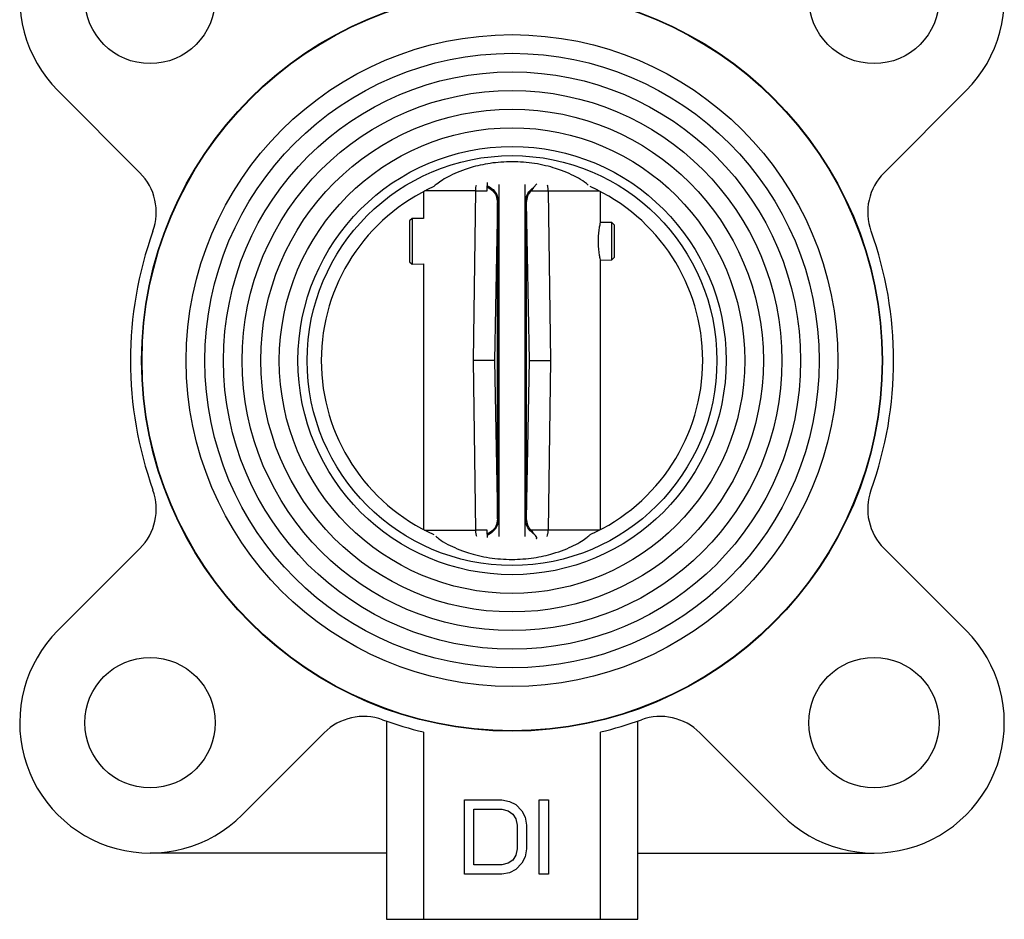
# Model space of a CAD drawing. Header units: millimetres. Extents: x 266 to 1205, y 112 to 961.
# Tile 9 of 27: x 783 to 888, y 390 to 487. Entities that reach past the tile are written whole.
import ezdxf

# ---------------------------------------------------------------- set-up
doc = ezdxf.new("R2010")
doc.units = ezdxf.units.MM

msp = doc.modelspace()

# ---------------------------------------------------------------- linework, layer by layer
at = {"color": 7, "linetype": 'Continuous', "lineweight": 25}
for p, q in [((786.81, 479.29), (795.62, 470.47)), ((875.57, 470.47), (884.39, 479.29)), ((826.79, 468.8), (826.81, 468.8)), ((832.94, 469.41), (832.94, 469.28)), ((832.94, 468.96), (832.94, 469.08)), ((832.94, 468.52), (832.94, 468.96)), ((834.2, 469.2), (834.2, 431.4)), ((837, 431.4), (837, 469.2)), ((837.92, 468.89), (837.67, 468.53)), ((837.92, 468.89), (838.25, 469.29)), ((844.38, 468.8), (844.41, 468.8)), ((826.1, 468.45), (826.1, 465.54)), ((831.46, 450.3), (831.7, 468.51)), ((831.7, 468.51), (832.94, 468.52)), ((839.49, 468.51), (839.74, 450.3)), ((845.1, 465.14), (845.1, 468.45)), ((834.03, 467.28), (833.71, 450.3)), ((834.13, 467.36), (834.03, 467.28)), ((834.03, 433.31), (834.03, 467.28)), ((837.17, 467.28), (837.07, 467.36)), ((837.48, 450.3), (837.17, 467.28)), ((824.88, 465.57), (824.6, 465.29)), ((826.1, 465.54), (824.88, 465.57)), ((824.88, 465.57), (824.88, 460.65)), ((824.6, 465.29), (824.6, 460.92)), ((846.32, 465.11), (845.1, 465.14)), ((846.6, 464.83), (846.32, 465.11)), ((846.32, 461.1), (846.32, 465.11)), ((846.6, 463.11), (846.6, 464.83)), ((846.6, 461.39), (846.6, 463.11)), ((846.32, 461.1), (846.6, 461.39)), ((824.6, 460.92), (824.88, 460.65)), ((824.88, 460.65), (826.1, 460.68)), ((826.1, 460.68), (826.1, 432.14)), ((845.1, 461.08), (846.32, 461.1)), ((845.1, 432.14), (845.1, 461.08)), ((831.7, 432.09), (831.46, 450.3)), ((833.71, 450.3), (834.03, 433.31)), ((837.17, 433.31), (837.48, 450.3)), ((839.74, 450.3), (839.49, 432.1)), ((834.03, 433.31), (834.13, 433.23)), ((837.07, 433.23), (837.17, 433.31)), ((826.79, 431.8), (826.81, 431.8)), ((832.94, 432.08), (831.7, 432.09)), ((832.94, 431.64), (832.94, 432.08)), ((832.94, 431.64), (832.94, 431.51)), ((837.66, 432.08), (837.91, 431.71)), ((844.38, 431.8), (844.41, 431.8)), ((832.94, 431.51), (832.94, 431.31)), ((795.62, 430.12), (786.81, 421.31)), ((884.39, 421.31), (875.57, 430.12)), ((822.1, 411.58), (822.1, 390.3)), ((849.1, 390.3), (849.1, 411.58)), ((806.61, 401.51), (815.42, 410.32)), ((826.1, 410.41), (826.1, 390.3)), ((845.1, 390.3), (845.1, 410.41)), ((855.77, 410.32), (864.59, 401.51)), ((830.51, 395.13), (830.51, 403.13)), ((830.51, 403.13), (834.51, 403.13)), ((834.51, 403.13), (835.34, 402.96)), ((838.51, 403.13), (839.51, 403.13)), ((838.51, 395.13), (838.51, 403.13)), ((839.51, 403.13), (839.51, 395.13)), ((831.51, 402.11), (834.51, 402.11)), ((831.51, 396.15), (831.51, 402.11)), ((834.51, 402.11), (835.17, 401.94)), ((835.34, 402.96), (836.01, 402.62)), ((836.01, 402.62), (836.67, 401.94)), ((835.17, 401.94), (835.67, 401.6)), ((835.67, 401.6), (836.01, 401.08)), ((836.01, 401.08), (836.17, 400.4)), ((836.67, 401.94), (837.01, 401.25)), ((837.01, 401.25), (837.17, 400.4)), ((836.17, 400.4), (836.17, 397.85)), ((837.17, 400.4), (837.17, 397.85)), ((836.17, 397.85), (836.01, 397.17)), ((837.17, 397.85), (837.01, 397)), ((822.1, 397.41), (796.71, 397.41)), ((836.01, 397.17), (835.67, 396.66)), ((837.01, 397), (836.67, 396.32)), ((849.1, 397.41), (874.49, 397.41)), ((834.51, 396.15), (831.51, 396.15)), ((835.17, 396.32), (834.51, 396.15)), ((835.67, 396.66), (835.17, 396.32)), ((836.01, 395.64), (835.34, 395.3)), ((836.67, 396.32), (836.01, 395.64)), ((834.51, 395.13), (830.51, 395.13)), ((835.34, 395.3), (834.51, 395.13)), ((839.51, 395.13), (838.51, 395.13)), ((822.1, 390.3), (826.1, 390.3)), ((826.1, 390.3), (845.1, 390.3)), ((845.1, 390.3), (849.1, 390.3))]:
    msp.add_line(p, q, dxfattribs=at)
at = {"color": 8, "linetype": 'Continuous', "lineweight": 25}
for p, q in [((831.7, 468.51), (826.2, 468.51)), ((839.49, 468.51), (844.99, 468.51)), ((826.2, 432.09), (831.7, 432.09)), ((845.01, 432.1), (839.49, 432.1))]:
    msp.add_line(p, q, dxfattribs=at)
at = {"color": 7, "linetype": 'Continuous', "lineweight": 25, "flags": 128}
msp.add_lwpolyline([(832.94, 469.28), (832.94, 469.26), (832.94, 469.23), (832.94, 469.21), (832.94, 469.18), (832.94, 469.16), (832.94, 469.13), (832.94, 469.11), (832.94, 469.08)], dxfattribs=at)
at = {"color": 7, "linetype": 'Continuous', "lineweight": 25}
for centre, radius in [((796.71, 489.19), 7), ((874.49, 489.19), 7), ((835.6, 450.3), 39.8), ((835.6, 450.3), 39.75), ((835.6, 450.3), 35), ((835.6, 450.3), 33), ((835.6, 450.3), 31), ((835.6, 450.3), 29), ((835.6, 450.3), 27), ((835.6, 450.3), 25), ((835.6, 450.3), 23), ((835.6, 450.3), 22.01), ((796.71, 411.41), 7), ((874.49, 411.41), 7)]:
    msp.add_circle(centre, radius, dxfattribs=at)
for centre, radius, start, end in [((796.71, 489.19), 14, 44.9994, 225.0006), ((874.49, 489.19), 14, 314.9994, 135.0006), ((791.38, 466.23), 6, 340.1842, 45.0006), ((879.81, 466.23), 6, 134.9994, 199.8158), ((835.6, 450.3), 20.49, 114.1627, 245.8373), ((835.6, 450.3), 20.49, 294.1627, 65.8373), ((835.6, 450.3), 41, 160.1842, 199.8158), ((835.6, 450.3), 41, 340.1842, 19.8158), ((791.38, 434.36), 6, 314.9994, 19.8158), ((879.81, 434.36), 6, 160.1842, 225.0006), ((796.71, 411.41), 14, 134.9994, 315.0006), ((874.49, 411.41), 14, 224.9994, 45.0006), ((819.66, 406.08), 6, 70.1842, 135.0006), ((835.6, 450.3), 41, 250.1842, 256.6024), ((835.6, 450.3), 41, 283.3976, 289.8158), ((851.53, 406.08), 6, 44.9994, 109.8158)]:
    msp.add_arc(centre, radius, start, end, dxfattribs=at)
for points, knots in [([(843.78, 469.15), (843.66, 469.26), (843.35, 469.52), (842.31, 470.15), (840.58, 470.91), (838.13, 471.51), (835.63, 471.71), (833.22, 471.53), (830.87, 470.99), (828.83, 470.15), (827.68, 469.42), (827.31, 469.08), (827.21, 468.99)], [0, 0, 0, 0, 0.054138, 0.137928, 0.276105, 0.384553, 0.486401, 0.58413, 0.681489, 0.81625, 0.953238, 1, 1, 1, 1]), ([(832.94, 469.08), (833.09, 469), (833.55, 468.74), (834.03, 468.18), (834.09, 467.63), (834.13, 467.36)], [0, 0, 0, 0, 0.200477, 0.605204, 1, 1, 1, 1]), ([(832.94, 468.96), (833.09, 468.87), (833.53, 468.6), (833.95, 468.04), (834, 467.52), (834.03, 467.28)], [0, 0, 0, 0, 0.211577, 0.638762, 1, 1, 1, 1]), ([(837.07, 467.36), (837.1, 467.67), (837.17, 468.26), (837.68, 468.69), (837.92, 468.89)], [0, 0, 0, 0, 0.530528, 1, 1, 1, 1]), ([(837.17, 467.28), (837.19, 467.52), (837.23, 467.98), (837.53, 468.35), (837.67, 468.53)], [0, 0, 0, 0, 0.524464, 1, 1, 1, 1]), ([(837.67, 468.53), (837.91, 468.52), (838.39, 468.52), (839.13, 468.51), (839.49, 468.51)], [0, 0, 0, 0, 0.499994, 1, 1, 1, 1]), ([(844.88, 463.11), (844.89, 463.24), (844.89, 463.51), (844.92, 464.01), (844.99, 464.57), (845.08, 465.02), (845.09, 465.08), (845.1, 465.11)], [0, 0, 0, 0, 0.126264, 0.253099, 0.504658, 0.757723, 1, 1, 1, 1]), ([(845.1, 461.11), (845.1, 461.11), (845.11, 461.06), (845.07, 461.24), (844.99, 461.66), (844.9, 462.32), (844.89, 462.85), (844.88, 463.11)], [0, 0, 0, 0, 0.004633, 0.252964, 0.501731, 0.750238, 1, 1, 1, 1]), ([(833.71, 450.3), (833.67, 450.3), (833.59, 450.3), (833.11, 450.3), (832.4, 450.3), (831.77, 450.3), (831.46, 450.3)], [0, 0, 0, 0, 0.244208, 0.498455, 0.753518, 1, 1, 1, 1]), ([(837.48, 450.3), (837.52, 450.3), (837.6, 450.3), (838.09, 450.3), (838.8, 450.3), (839.43, 450.3), (839.74, 450.3)], [0, 0, 0, 0, 0.244208, 0.498455, 0.753518, 1, 1, 1, 1]), ([(834.03, 433.31), (834.02, 433.17), (833.99, 432.75), (833.7, 432.15), (833.18, 431.8), (832.94, 431.64)], [0, 0, 0, 0, 0.211247, 0.637389, 1, 1, 1, 1]), ([(834.13, 433.23), (834.08, 432.87), (833.98, 432.18), (833.27, 431.73), (832.94, 431.51)], [0, 0, 0, 0, 0.534405, 1, 1, 1, 1]), ([(837.91, 431.71), (837.67, 431.91), (837.17, 432.34), (837.1, 432.92), (837.07, 433.23)], [0, 0, 0, 0, 0.469825, 1, 1, 1, 1]), ([(837.66, 432.08), (837.52, 432.25), (837.23, 432.62), (837.19, 433.08), (837.17, 433.31)], [0, 0, 0, 0, 0.476023, 1, 1, 1, 1]), ([(827.41, 431.44), (827.53, 431.34), (827.84, 431.07), (828.88, 430.44), (830.61, 429.68), (833.07, 429.08), (835.56, 428.88), (837.97, 429.07), (840.33, 429.61), (842.36, 430.44), (843.51, 431.17), (843.89, 431.52), (843.98, 431.6)], [0, 0, 0, 0, 0.054138, 0.137928, 0.276105, 0.384553, 0.486401, 0.58413, 0.681489, 0.81625, 0.953238, 1, 1, 1, 1]), ([(839.49, 432.1), (839.12, 432.09), (838.38, 432.09), (837.9, 432.08), (837.66, 432.08)], [0, 0, 0, 0, 0.500073, 1, 1, 1, 1]), ([(838.22, 431.17), (838.23, 431.17), (838.25, 431.19), (838.27, 431.23), (838.23, 431.41), (838.06, 431.57), (837.91, 431.71)], [0, 0, 0, 0, 0.021846, 0.093582, 0.239611, 1, 1, 1, 1])]:
    msp.add_open_spline(points, degree=3, knots=knots, dxfattribs=at)
at = {"color": 8, "linetype": 'Continuous', "lineweight": 25}
for points, knots in [([(831.7, 468.51), (831.71, 468.64), (831.71, 468.87), (831.77, 469.06), (831.8, 469.14)], [0, 0, 0, 0, 0.562487, 1, 1, 1, 1]), ([(839.49, 468.51), (839.49, 468.64), (839.48, 468.87), (839.42, 469.06), (839.4, 469.14)], [0, 0, 0, 0, 0.562487, 1, 1, 1, 1]), ([(831.82, 431.4), (831.78, 431.5), (831.72, 431.7), (831.71, 431.96), (831.7, 432.09)], [0, 0, 0, 0, 0.4920644, 1, 1, 1, 1]), ([(839.38, 431.4), (839.41, 431.5), (839.48, 431.7), (839.49, 431.96), (839.49, 432.1)], [0, 0, 0, 0, 0.494463, 1, 1, 1, 1])]:
    msp.add_open_spline(points, degree=3, knots=knots, dxfattribs=at)
at = {"color": 7, "linetype": 'Continuous', "lineweight": 25}
for points in [[(834.13, 433.23), (834.13, 434.29), (834.13, 436.42), (834.13, 440.63), (834.13, 445.32), (834.13, 450.3), (834.13, 455.28), (834.13, 459.96), (834.13, 464.18), (834.13, 466.3), (834.13, 467.36)], [(837.07, 433.23), (837.07, 434.3), (837.07, 436.42), (837.07, 440.63), (837.07, 445.32), (837.07, 450.3), (837.07, 455.28), (837.07, 459.96), (837.07, 464.18), (837.07, 466.3), (837.07, 467.36)], [(837.17, 433.31), (837.17, 434.37), (837.17, 436.48), (837.17, 440.68), (837.17, 445.34), (837.17, 450.3), (837.17, 455.25), (837.17, 459.92), (837.17, 464.11), (837.17, 466.22), (837.17, 467.28)]]:
    msp.add_open_spline(points, degree=3, dxfattribs=at)

doc.saveas('drawing.dxf')
